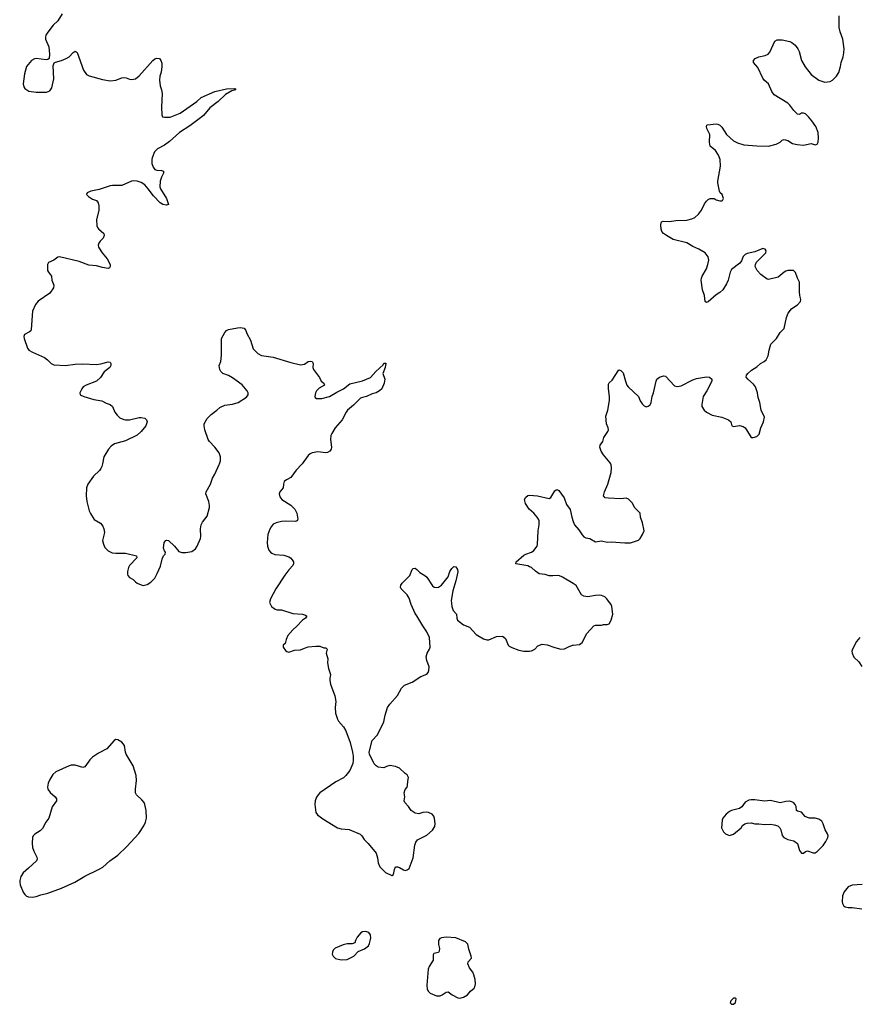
# Model space of a CAD drawing. Header units: inches. Extents: x 1835039 to 2027607, y 642849 to 774141.
# Tile 31 of 113: x 1864299 to 1872945, y 734434 to 744571. Entities that reach past the tile are written whole.
import ezdxf

# ---------------------------------------------------------------- set-up
doc = ezdxf.new("R2010")
doc.units = ezdxf.units.IN
doc.header["$MEASUREMENT"] = 0
for name, color, linetype in [('B8763', 7, 'Continuous'), ('B8764', 7, 'Continuous'), ('B8773', 7, 'Continuous'), ('B8774', 7, 'Continuous')]:
    doc.layers.add(name, color=color, linetype=linetype)

msp = doc.modelspace()

# ---------------------------------------------------------------- linework, layer by layer
at = {"layer": 'B8763', "color": 6, "elevation": 600}
for points in [[(1865151, 740000), (1865144, 739970), (1865136, 739950), (1865122, 739930), (1865060, 739870), (1865000, 739790), (1864988, 739750), (1864984, 739670), (1864989, 739610), (1865015, 739515), (1865027, 739487), (1865067, 739427), (1865130, 739388), (1865155, 739355), (1865166, 739330), (1865173, 739290), (1865153, 739210), (1865161, 739170), (1865176, 739136), (1865210, 739102), (1865250, 739083), (1865290, 739077), (1865390, 739077), (1865501, 739050), (1865504, 739030), (1865430, 738950), (1865419, 738930), (1865409, 738890), (1865410, 738862), (1865413, 738850), (1865430, 738827), (1865468, 738808), (1865490, 738785), (1865510, 738771), (1865551, 738751), (1865570, 738747), (1865610, 738757), (1865650, 738779), (1865690, 738823), (1865716, 738870), (1865750, 738946), (1865771, 739030), (1865784, 739056), (1865796, 739070), (1865801, 739090), (1865790, 739104), (1865779, 739130), (1865787, 739190), (1865803, 739210), (1865810, 739214), (1865831, 739210), (1865894, 739150), (1865936, 739096), (1865967, 739087), (1866010, 739087), (1866070, 739096), (1866110, 739123), (1866128, 739150), (1866160, 739230), (1866164, 739250), (1866160, 739330), (1866168, 739372), (1866181, 739399), (1866230, 739459), (1866253, 739550), (1866255, 739570), (1866246, 739610), (1866216, 739690), (1866218, 739710), (1866264, 739790), (1866284, 739850), (1866308, 739892), (1866354, 739990), (1866357, 740000)], [(1867209, 740000), (1867202, 739990), (1867147, 739933), (1867090, 739859), (1867045, 739835), (1867023, 739817), (1867014, 739790), (1867013, 739750), (1866976, 739710), (1866971, 739690), (1866978, 739658), (1866999, 739630), (1867090, 739574), (1867131, 739531), (1867152, 739490), (1867162, 739430), (1867159, 739421), (1867155, 739410), (1867134, 739406), (1867031, 739409), (1866995, 739405), (1866939, 739390), (1866910, 739376), (1866888, 739350), (1866874, 739326), (1866855, 739270), (1866849, 739230), (1866847, 739190), (1866852, 739150), (1866866, 739110), (1866882, 739090), (1866897, 739077), (1866925, 739065), (1867019, 739059), (1867070, 739041), (1867089, 739029), (1867106, 739010), (1867117, 738990), (1867119, 738970), (1867112, 738950), (1867070, 738907), (1867028, 738852), (1866936, 738710), (1866881, 738610), (1866871, 738570), (1866877, 738557), (1866891, 738530), (1866930, 738501), (1866950, 738496), (1866994, 738494), (1867110, 738458), (1867212, 738450), (1867241, 738441), (1867256, 738430), (1867242, 738410), (1867210, 738390), (1867154, 738326), (1867111, 738290), (1867061, 738230), (1867042, 738190), (1867031, 738149), (1867012, 738130), (1867012, 738110), (1867035, 738075), (1867050, 738065), (1867070, 738061), (1867130, 738079), (1867190, 738083), (1867230, 738102), (1867270, 738113), (1867350, 738121), (1867390, 738121), (1867430, 738105), (1867450, 738105), (1867465, 738090), (1867455, 738050), (1867471, 737990), (1867467, 737950), (1867479, 737890), (1867501, 737830), (1867491, 737790), (1867491, 737769), (1867499, 737730), (1867544, 737610), (1867554, 737550), (1867546, 737490), (1867552, 737430), (1867570, 737370), (1867582, 737350), (1867634, 737290), (1867656, 737250), (1867702, 737130), (1867727, 737030), (1867734, 736990), (1867733, 736947), (1867728, 736912), (1867698, 736842), (1867659, 736790), (1867635, 736765), (1867555, 736725), (1867391, 736610), (1867371, 736590), (1867355, 736565), (1867342, 736530), (1867339, 736490), (1867350, 736410), (1867366, 736386), (1867422, 736342), (1867570, 736252), (1867610, 736239), (1867690, 736234), (1867806, 736186), (1867823, 736170), (1867847, 736130), (1867888, 736090), (1867970, 735990), (1867983, 735943), (1867991, 735890), (1868008, 735848), (1868066, 735790), (1868130, 735761), (1868149, 735771), (1868157, 735823), (1868170, 735851), (1868190, 735851), (1868210, 735844), (1868250, 735819), (1868270, 735811), (1868290, 735818), (1868309, 735831), (1868350, 735942), (1868367, 736073), (1868377, 736103), (1868394, 736126), (1868490, 736176), (1868550, 736228), (1868574, 736266), (1868577, 736297), (1868570, 736348), (1868562, 736370), (1868545, 736390), (1868510, 736409), (1868490, 736412), (1868450, 736409), (1868410, 736396), (1868370, 736401), (1868329, 736430), (1868304, 736470), (1868264, 736510), (1868259, 736530), (1868264, 736570), (1868259, 736610), (1868270, 736645), (1868289, 736670), (1868294, 736686), (1868295, 736730), (1868303, 736770), (1868290, 736797), (1868270, 736809), (1868210, 736864), (1868170, 736884), (1868110, 736891), (1868077, 736883), (1868050, 736869), (1867990, 736877), (1867970, 736890), (1867949, 736910), (1867901, 737010), (1867898, 737030), (1867927, 737150), (1867983, 737210), (1868050, 737341), (1868063, 737410), (1868087, 737490), (1868110, 737524), (1868190, 737613), (1868230, 737690), (1868261, 737719), (1868342, 737750), (1868430, 737808), (1868490, 737833), (1868505, 737850), (1868513, 737870), (1868516, 737910), (1868492, 737972), (1868485, 738010), (1868494, 738050), (1868520, 738090), (1868526, 738110), (1868519, 738210), (1868491, 738270), (1868449, 738330), (1868390, 738433), (1868370, 738457), (1868331, 738550), (1868310, 738616), (1868288, 738648), (1868226, 738710), (1868220, 738730), (1868224, 738750), (1868237, 738770), (1868318, 738850), (1868339, 738910), (1868350, 738922), (1868370, 738924), (1868390, 738910), (1868420, 738880), (1868471, 738850), (1868492, 738830), (1868550, 738741), (1868568, 738728), (1868590, 738726), (1868612, 738730), (1868644, 738750), (1868710, 738834), (1868729, 738891), (1868750, 738922), (1868770, 738941), (1868790, 738939), (1868806, 738910), (1868812, 738888), (1868790, 738793), (1868760, 738690), (1868743, 738590), (1868744, 738564), (1868748, 738530), (1868764, 738490), (1868798, 738450), (1868799, 738410), (1868808, 738390), (1868870, 738342), (1868930, 738318), (1869000, 738240), (1869075, 738195), (1869110, 738185), (1869130, 738185), (1869210, 738220), (1869270, 738223), (1869301, 738201), (1869330, 738132), (1869341, 738121), (1869366, 738106), (1869439, 738079), (1869490, 738070), (1869550, 738070), (1869570, 738074), (1869603, 738090), (1869636, 738124), (1869678, 738142), (1869730, 738135), (1869810, 738106), (1869870, 738091), (1869910, 738095), (1869950, 738116), (1869990, 738131), (1870000, 738132)], [(1870000, 738765), (1869890, 738833), (1869850, 738849), (1869790, 738844), (1869750, 738846), (1869710, 738858), (1869650, 738866), (1869612, 738892), (1869570, 738930), (1869550, 738939), (1869530, 738947), (1869409, 738970), (1869413, 738990), (1869490, 739058), (1869510, 739070), (1869570, 739090), (1869593, 739107), (1869627, 739150), (1869632, 739168), (1869639, 739310), (1869649, 739370), (1869647, 739410), (1869641, 739430), (1869629, 739450), (1869595, 739490), (1869547, 739530), (1869506, 739590), (1869496, 739630), (1869510, 739656), (1869530, 739673), (1869550, 739676), (1869630, 739670), (1869750, 739642), (1869770, 739651), (1869810, 739719), (1869822, 739730), (1869830, 739735), (1869850, 739724), (1869906, 739650), (1869930, 739581), (1869967, 739527), (1869985, 739450), (1870000, 739406)]]:
    msp.add_lwpolyline(points, dxfattribs=at)
for points in [[(1865290, 737159), (1865270, 737149), (1865197, 737063), (1865110, 737019), (1865050, 736979), (1865020, 736950), (1864970, 736878), (1864948, 736872), (1864870, 736897), (1864830, 736896), (1864808, 736890), (1864670, 736826), (1864640, 736800), (1864609, 736750), (1864591, 736710), (1864586, 736670), (1864590, 736650), (1864614, 736614), (1864664, 736570), (1864677, 736550), (1864677, 736530), (1864633, 736467), (1864598, 736350), (1864569, 736310), (1864535, 736245), (1864510, 736220), (1864453, 736187), (1864438, 736170), (1864430, 736150), (1864428, 736092), (1864432, 736050), (1864444, 736010), (1864475, 735950), (1864477, 735930), (1864471, 735910), (1864390, 735834), (1864333, 735787), (1864312, 735750), (1864301, 735710), (1864299, 735690), (1864304, 735664), (1864335, 735590), (1864350, 735565), (1864370, 735549), (1864390, 735541), (1864430, 735537), (1864470, 735545), (1864518, 735562), (1864590, 735578), (1864730, 735629), (1864868, 735692), (1864970, 735754), (1865116, 735824), (1865154, 735846), (1865226, 735910), (1865309, 735971), (1865402, 736058), (1865526, 736194), (1865576, 736270), (1865595, 736310), (1865606, 736350), (1865602, 736430), (1865588, 736490), (1865579, 736510), (1865558, 736538), (1865502, 736590), (1865490, 736610), (1865491, 736650), (1865503, 736737), (1865498, 736790), (1865466, 736890), (1865395, 737010), (1865387, 737030), (1865377, 737097), (1865350, 737132), (1865310, 737158)], [(1867865, 735185), (1867830, 735179), (1867811, 735170), (1867774, 735126), (1867756, 735090), (1867750, 735066), (1867724, 735056), (1867670, 735056), (1867630, 735047), (1867549, 735011), (1867528, 734990), (1867519, 734970), (1867517, 734950), (1867527, 734930), (1867550, 734907), (1867610, 734891), (1867670, 734897), (1867690, 734904), (1867739, 734930), (1867784, 734976), (1867850, 735004), (1867890, 735036), (1867901, 735059), (1867914, 735114), (1867910, 735148), (1867894, 735174)], [(1868690, 735126), (1868643, 735117), (1868627, 735110), (1868613, 735090), (1868613, 735050), (1868621, 735010), (1868618, 734982), (1868610, 734969), (1868562, 734958), (1868557, 734943), (1868556, 734890), (1868516, 734824), (1868505, 734795), (1868493, 734630), (1868496, 734590), (1868507, 734567), (1868527, 734547), (1868590, 734520), (1868630, 734522), (1868650, 734530), (1868690, 734559), (1868710, 734563), (1868751, 734530), (1868810, 734502), (1868830, 734498), (1868870, 734508), (1868910, 734530), (1868941, 734570), (1868980, 734600), (1868987, 734613), (1868994, 734646), (1868990, 734690), (1868976, 734736), (1868964, 734764), (1868930, 734810), (1868914, 734850), (1868918, 734870), (1868950, 734910), (1868949, 734930), (1868923, 735003), (1868913, 735053), (1868890, 735077), (1868790, 735119)]]:
    msp.add_lwpolyline(points, close=True, dxfattribs=at)
at = {"layer": 'B8764', "color": 6, "elevation": 600}
for points in [[(1864735, 744630), (1864690, 744560), (1864644, 744516), (1864590, 744442), (1864569, 744410), (1864563, 744390), (1864563, 744370), (1864598, 744290), (1864605, 744215), (1864601, 744170), (1864590, 744161), (1864570, 744159), (1864469, 744171), (1864450, 744168), (1864422, 744150), (1864369, 744090), (1864348, 744012), (1864333, 743910), (1864340, 743880), (1864350, 743861), (1864394, 743834), (1864470, 743824), (1864530, 743824), (1864574, 743826), (1864610, 743837), (1864630, 743870), (1864650, 743962), (1864644, 744096), (1864654, 744126), (1864666, 744134), (1864730, 744150), (1864779, 744170), (1864808, 744190), (1864850, 744233), (1864870, 744247), (1864892, 744232), (1864956, 744050), (1864988, 744008), (1865013, 743993), (1865150, 743954), (1865230, 743941), (1865290, 743950), (1865350, 743973), (1865370, 743976), (1865394, 743974), (1865430, 743958), (1865450, 743954), (1865490, 743963), (1865530, 743992), (1865670, 744152), (1865690, 744168), (1865710, 744176), (1865737, 744170), (1865753, 744150), (1865763, 744123), (1865764, 744090), (1865755, 744030), (1865741, 743990), (1865737, 743950), (1865744, 743890), (1865759, 743850), (1865767, 743810), (1865759, 743670), (1865761, 743590), (1865771, 743570), (1865790, 743567), (1865850, 743569), (1865950, 743609), (1866124, 743730), (1866168, 743770), (1866310, 743830), (1866430, 743859), (1866510, 743861), (1866519, 743859), (1866525, 743850), (1866482, 743838), (1866418, 743802), (1866343, 743730), (1866258, 743662), (1866190, 743585), (1866161, 743559), (1866050, 743477), (1865943, 743410), (1865843, 743317), (1865790, 743280), (1865718, 743242), (1865687, 743210), (1865662, 743150), (1865658, 743130), (1865660, 743090), (1865672, 743052), (1865690, 743030), (1865710, 743022), (1865758, 743018), (1865779, 743010), (1865780, 742990), (1865758, 742950), (1865744, 742910), (1865741, 742850), (1865748, 742828), (1865809, 742730), (1865830, 742669), (1865810, 742660), (1865772, 742670), (1865744, 742684), (1865677, 742757), (1865623, 742830), (1865586, 742870), (1865550, 742894), (1865510, 742908), (1865470, 742912), (1865450, 742908), (1865350, 742864), (1865256, 742864), (1865230, 742859), (1865117, 742823), (1865030, 742807), (1864995, 742790), (1864988, 742770), (1865007, 742750), (1865050, 742724), (1865088, 742708), (1865106, 742686), (1865113, 742653), (1865112, 742610), (1865090, 742510), (1865092, 742450), (1865099, 742430), (1865110, 742417), (1865166, 742370), (1865170, 742350), (1865159, 742321), (1865126, 742290), (1865113, 742270), (1865107, 742250), (1865110, 742230), (1865148, 742170), (1865199, 742110), (1865229, 742051), (1865231, 742029), (1865223, 742017), (1865209, 742011), (1865150, 742019), (1865090, 742036), (1865010, 742043), (1864910, 742080), (1864710, 742130), (1864690, 742127), (1864650, 742095), (1864596, 742070), (1864585, 742050), (1864586, 741990), (1864596, 741970), (1864626, 741930), (1864630, 741890), (1864650, 741838), (1864648, 741810), (1864610, 741755), (1864490, 741674), (1864460, 741640), (1864431, 741570), (1864418, 741382), (1864412, 741368), (1864401, 741359), (1864347, 741330), (1864342, 741310), (1864344, 741290), (1864379, 741190), (1864394, 741170), (1864430, 741147), (1864554, 741094), (1864586, 741070), (1864622, 741030), (1864650, 741016), (1864770, 741010), (1864870, 741023), (1864950, 741027), (1865090, 741021), (1865133, 741027), (1865210, 741050), (1865230, 741046), (1865238, 741030), (1865237, 741010), (1865228, 740990), (1865170, 740946), (1865130, 740888), (1865090, 740851), (1864984, 740810), (1864953, 740790), (1864937, 740770), (1864917, 740730), (1864923, 740710), (1864958, 740690), (1865061, 740661), (1865146, 740646), (1865190, 740622), (1865230, 740608), (1865253, 740590), (1865278, 740530), (1865301, 740501), (1865331, 740471), (1865370, 740454), (1865390, 740450), (1865430, 740453), (1865530, 740476), (1865550, 740477), (1865589, 740469), (1865606, 740450), (1865612, 740430), (1865597, 740390), (1865550, 740330), (1865508, 740292), (1865390, 740234), (1865276, 740204), (1865240, 740180), (1865212, 740150), (1865166, 740070), (1865151, 740000)], [(1866357, 740000), (1866366, 740030), (1866366, 740070), (1866354, 740110), (1866310, 740170), (1866254, 740230), (1866241, 740250), (1866204, 740350), (1866197, 740390), (1866199, 740410), (1866230, 740466), (1866272, 740508), (1866329, 740550), (1866360, 740580), (1866410, 740603), (1866490, 740611), (1866549, 740630), (1866635, 740685), (1866652, 740708), (1866652, 740730), (1866642, 740750), (1866590, 740812), (1866490, 740885), (1866450, 740909), (1866389, 740930), (1866369, 740949), (1866359, 740970), (1866354, 741010), (1866369, 741051), (1866376, 741116), (1866378, 741290), (1866410, 741350), (1866429, 741371), (1866450, 741381), (1866542, 741398), (1866570, 741401), (1866610, 741395), (1866627, 741370), (1866639, 741339), (1866676, 741270), (1866704, 741184), (1866750, 741135), (1866790, 741115), (1866910, 741098), (1867090, 741043), (1867190, 741019), (1867230, 741024), (1867270, 741051), (1867290, 741057), (1867310, 741051), (1867321, 741030), (1867319, 740990), (1867324, 740970), (1867387, 740887), (1867402, 740850), (1867432, 740830), (1867438, 740810), (1867382, 740778), (1867354, 740750), (1867344, 740730), (1867338, 740690), (1867341, 740681), (1867354, 740670), (1867410, 740671), (1867490, 740690), (1867563, 740737), (1867634, 740770), (1867699, 740821), (1867830, 740852), (1867913, 740887), (1867967, 740950), (1868041, 741019), (1868050, 741034), (1868070, 741034), (1868061, 740990), (1868038, 740930), (1868059, 740870), (1868051, 740829), (1868027, 740770), (1868005, 740750), (1867971, 740730), (1867930, 740718), (1867870, 740691), (1867830, 740683), (1867807, 740673), (1867737, 740603), (1867674, 740550), (1867660, 740530), (1867621, 740450), (1867546, 740370), (1867512, 740310), (1867504, 740290), (1867498, 740250), (1867510, 740170), (1867505, 740150), (1867491, 740130), (1867470, 740116), (1867450, 740112), (1867370, 740122), (1867309, 740111), (1867290, 740103), (1867270, 740085), (1867209, 740000)]]:
    msp.add_lwpolyline(points, dxfattribs=at)
at = {"layer": 'B8773', "color": 6, "elevation": 600}
for points in [[(1870000, 739406), (1870012, 739370), (1870058, 739318), (1870090, 739267), (1870110, 739246), (1870130, 739236), (1870170, 739229), (1870230, 739194), (1870290, 739205), (1870350, 739193), (1870390, 739196), (1870530, 739184), (1870590, 739186), (1870670, 739214), (1870690, 739231), (1870714, 739270), (1870729, 739310), (1870713, 739390), (1870693, 739450), (1870689, 739490), (1870629, 739550), (1870610, 739593), (1870570, 739636), (1870545, 739645), (1870490, 739637), (1870364, 739644), (1870329, 739650), (1870312, 739670), (1870321, 739710), (1870357, 739790), (1870390, 739910), (1870394, 739954), (1870390, 739990), (1870385, 740000)], [(1870000, 738132), (1870063, 738137), (1870090, 738159), (1870138, 738250), (1870210, 738329), (1870230, 738339), (1870290, 738338), (1870310, 738343), (1870350, 738344), (1870370, 738351), (1870390, 738390), (1870406, 738450), (1870396, 738530), (1870391, 738550), (1870363, 738583), (1870346, 738610), (1870325, 738630), (1870290, 738643), (1870270, 738646), (1870230, 738644), (1870150, 738630), (1870110, 738636), (1870084, 738650), (1870030, 738746), (1870000, 738765)], [(1872950, 738210), (1872917, 738170), (1872874, 738090), (1872868, 738070), (1872870, 738050), (1872890, 738008), (1872941, 737961), (1872972, 737912)], [(1872974, 735666), (1872870, 735661), (1872830, 735645), (1872788, 735592), (1872773, 735550), (1872767, 735490), (1872771, 735471), (1872781, 735450), (1872799, 735439), (1872830, 735429), (1872870, 735430), (1872970, 735418)]]:
    msp.add_lwpolyline(points, dxfattribs=at)
for points in [[(1871870, 736540), (1871830, 736540), (1871806, 736534), (1871770, 736514), (1871734, 736466), (1871710, 736449), (1871630, 736429), (1871610, 736419), (1871573, 736390), (1871539, 736350), (1871533, 736330), (1871527, 736250), (1871548, 736208), (1871567, 736190), (1871590, 736179), (1871610, 736173), (1871650, 736186), (1871729, 736250), (1871744, 736276), (1871768, 736292), (1871790, 736299), (1871830, 736302), (1871870, 736292), (1871912, 736292), (1871970, 736284), (1872030, 736287), (1872070, 736281), (1872105, 736270), (1872128, 736250), (1872138, 736230), (1872150, 736171), (1872167, 736150), (1872210, 736130), (1872270, 736118), (1872310, 736091), (1872330, 736018), (1872350, 735991), (1872370, 735991), (1872390, 736008), (1872410, 736014), (1872470, 735992), (1872490, 735993), (1872510, 736008), (1872573, 736070), (1872602, 736110), (1872620, 736150), (1872624, 736170), (1872618, 736190), (1872594, 736230), (1872573, 736293), (1872558, 736318), (1872530, 736339), (1872491, 736351), (1872432, 736352), (1872410, 736358), (1872388, 736368), (1872350, 736412), (1872310, 736421), (1872299, 736430), (1872294, 736470), (1872284, 736490), (1872270, 736509), (1872250, 736519), (1872230, 736524), (1872190, 736523), (1872130, 736507), (1872030, 736532), (1871970, 736524)], [(1871670, 734498), (1871650, 734498), (1871622, 734470), (1871614, 734450), (1871630, 734434), (1871650, 734434), (1871670, 734454), (1871675, 734470), (1871678, 734490)]]:
    msp.add_lwpolyline(points, close=True, dxfattribs=at)
at = {"layer": 'B8774', "color": 6, "elevation": 600}
msp.add_lwpolyline([(1870385, 740000), (1870381, 740010), (1870311, 740090), (1870287, 740130), (1870274, 740170), (1870278, 740190), (1870305, 740230), (1870316, 740270), (1870356, 740330), (1870363, 740350), (1870359, 740370), (1870342, 740410), (1870334, 740490), (1870354, 740550), (1870371, 740650), (1870373, 740693), (1870363, 740770), (1870362, 740818), (1870368, 740832), (1870399, 740861), (1870470, 740966), (1870490, 740961), (1870515, 740935), (1870536, 740850), (1870550, 740810), (1870564, 740790), (1870671, 740690), (1870690, 740646), (1870710, 740615), (1870730, 740596), (1870750, 740586), (1870770, 740591), (1870790, 740607), (1870803, 740630), (1870812, 740690), (1870826, 740730), (1870853, 740850), (1870861, 740870), (1870888, 740892), (1870930, 740906), (1870950, 740901), (1871043, 740803), (1871070, 740794), (1871110, 740802), (1871230, 740863), (1871270, 740878), (1871370, 740895), (1871402, 740890), (1871425, 740870), (1871426, 740850), (1871376, 740750), (1871338, 740690), (1871333, 740670), (1871324, 740610), (1871325, 740590), (1871346, 740550), (1871371, 740530), (1871430, 740498), (1871530, 740480), (1871598, 740450), (1871621, 740430), (1871632, 740390), (1871650, 740383), (1871710, 740394), (1871750, 740383), (1871769, 740369), (1871783, 740350), (1871830, 740271), (1871851, 740271), (1871890, 740281), (1871915, 740305), (1871931, 740370), (1871960, 740430), (1871970, 740478), (1871936, 740550), (1871921, 740630), (1871902, 740682), (1871896, 740730), (1871877, 740790), (1871857, 740817), (1871796, 740870), (1871781, 740890), (1871783, 740910), (1871797, 740930), (1871836, 740964), (1871890, 740996), (1871928, 741030), (1871967, 741053), (1871985, 741070), (1872005, 741110), (1872016, 741170), (1872035, 741230), (1872093, 741290), (1872130, 741351), (1872170, 741391), (1872195, 741505), (1872211, 741549), (1872247, 741593), (1872270, 741612), (1872310, 741634), (1872341, 741670), (1872344, 741690), (1872334, 741730), (1872331, 741770), (1872331, 741870), (1872309, 741910), (1872289, 741969), (1872269, 741989), (1872210, 741988), (1872190, 741983), (1872170, 741971), (1872110, 741919), (1872010, 741895), (1871998, 741898), (1871930, 741947), (1871892, 741990), (1871874, 742030), (1871875, 742050), (1871885, 742075), (1871984, 742170), (1871987, 742190), (1871976, 742210), (1871950, 742216), (1871870, 742181), (1871790, 742163), (1871770, 742155), (1871750, 742134), (1871731, 742089), (1871715, 742065), (1871630, 741999), (1871614, 741970), (1871593, 741890), (1871576, 741850), (1871539, 741790), (1871510, 741763), (1871470, 741738), (1871390, 741666), (1871370, 741659), (1871359, 741670), (1871352, 741730), (1871332, 741790), (1871318, 741890), (1871319, 741910), (1871326, 741930), (1871370, 742005), (1871387, 742050), (1871395, 742095), (1871390, 742130), (1871359, 742170), (1871293, 742210), (1871230, 742237), (1871170, 742272), (1871030, 742308), (1870958, 742350), (1870929, 742370), (1870913, 742390), (1870905, 742415), (1870902, 742458), (1870909, 742490), (1870924, 742496), (1870990, 742495), (1871055, 742505), (1871170, 742508), (1871220, 742520), (1871250, 742534), (1871290, 742570), (1871320, 742610), (1871350, 742675), (1871370, 742703), (1871390, 742721), (1871410, 742731), (1871450, 742731), (1871470, 742718), (1871510, 742705), (1871530, 742705), (1871538, 742710), (1871548, 742730), (1871534, 742770), (1871514, 742790), (1871506, 742806), (1871490, 742890), (1871490, 742910), (1871517, 743063), (1871511, 743130), (1871495, 743175), (1871465, 743225), (1871409, 743270), (1871401, 743310), (1871405, 743390), (1871374, 743450), (1871370, 743470), (1871375, 743485), (1871382, 743490), (1871470, 743499), (1871490, 743496), (1871510, 743484), (1871530, 743464), (1871576, 743390), (1871650, 743325), (1871690, 743304), (1871757, 743283), (1871890, 743271), (1872010, 743270), (1872090, 743290), (1872129, 743310), (1872150, 743331), (1872170, 743339), (1872210, 743328), (1872257, 743297), (1872306, 743286), (1872370, 743280), (1872450, 743295), (1872490, 743284), (1872512, 743290), (1872521, 743310), (1872525, 743350), (1872520, 743410), (1872496, 743470), (1872457, 743530), (1872423, 743570), (1872390, 743601), (1872370, 743610), (1872350, 743607), (1872330, 743596), (1872310, 743599), (1872270, 743636), (1872230, 743690), (1872208, 743710), (1872070, 743798), (1872044, 743830), (1872011, 743911), (1871967, 743947), (1871950, 743969), (1871900, 744080), (1871856, 744130), (1871856, 744150), (1871873, 744170), (1871909, 744190), (1871977, 744203), (1872005, 744215), (1872025, 744235), (1872076, 744350), (1872098, 744362), (1872150, 744363), (1872230, 744346), (1872250, 744337), (1872285, 744310), (1872312, 744272), (1872325, 744245), (1872350, 744150), (1872386, 744086), (1872450, 744008), (1872530, 743950), (1872590, 743929), (1872645, 743935), (1872669, 743950), (1872712, 743988), (1872734, 744026), (1872752, 744088), (1872758, 744130), (1872780, 744190), (1872787, 744230), (1872788, 744270), (1872774, 744370), (1872747, 744447), (1872738, 744490), (1872737, 744610)], dxfattribs=at)

doc.saveas('drawing.dxf')
